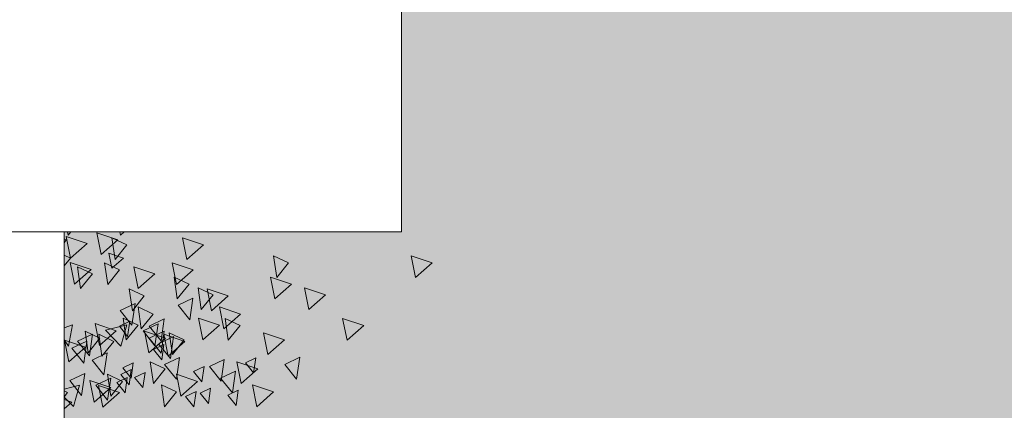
# Model space of a CAD drawing. Header units: millimetres. Extents: x -54722 to 267911, y -1116 to 19261.
# Tile 60 of 92: x -7327 to -6660, y 1836 to 2101. Entities that reach past the tile are written whole.
import ezdxf

# ---------------------------------------------------------------- set-up
doc = ezdxf.new("R2010")
doc.units = ezdxf.units.MM
for name, color, linetype, lineweight in [('A-GENM', 13, 'Continuous', 9), ('A-GLAZ', 151, 'Continuous', 9), ('L-PLNT', 71, 'Continuous', 9)]:
    doc.layers.add(name, color=color, linetype=linetype, lineweight=lineweight)

# ---------------------------------------------------------------- blocks, each defined once
blk = doc.blocks.new('SBA_PLNT-DTL-GenericTree_02 - ANG-045-622232-Façade Est')
at = {"layer": 'L-PLNT'}
for p, q in [((-7258.87, 1903.62), (-7248.77, 1908.43)), ((-7248.77, 1908.43), (-7250.87, 1893.66)), ((-7219.62, 1907.14), (-7209.52, 1911.95)), ((-7209.52, 1911.95), (-7211.63, 1897.18)), ((-7250.87, 1893.66), (-7258.87, 1903.62)), ((-7211.63, 1897.18), (-7219.62, 1907.14)), ((-7259.35, 1893.09), (-7252.28, 1896.45)), ((-7252.28, 1896.45), (-7253.75, 1886.11)), ((-7239.09, 1893.08), (-7228.99, 1897.89)), ((-7228.99, 1897.89), (-7231.1, 1883.12)), ((-7253.75, 1886.11), (-7259.35, 1893.09)), ((-7243.22, 1889.75), (-7233.12, 1894.55)), ((-7235.23, 1879.79), (-7243.22, 1889.75)), ((-7239.11, 1884.76), (-7229.01, 1889.57)), ((-7231.1, 1883.12), (-7239.09, 1893.08)), ((-7233.12, 1894.55), (-7235.23, 1879.79)), ((-7229.01, 1889.57), (-7231.12, 1874.8)), ((-7291.54, 1878), (-7281.44, 1882.8)), ((-7287.7, 1882.76), (-7277.6, 1887.57)), ((-7279.71, 1872.8), (-7287.7, 1882.76)), ((-7281.44, 1882.8), (-7283.55, 1868.03)), ((-7277.6, 1887.57), (-7279.71, 1872.8)), ((-7231.12, 1874.8), (-7239.11, 1884.76)), ((-7232.77, 1881.1), (-7222.67, 1885.9)), ((-7222.67, 1885.9), (-7224.77, 1871.14)), ((-7283.55, 1868.03), (-7291.54, 1878)), ((-7277.79, 1870.06), (-7267.69, 1874.87)), ((-7267.69, 1874.87), (-7269.8, 1860.1)), ((-7236.2, 1877.12), (-7229.14, 1880.48)), ((-7230.61, 1870.14), (-7236.2, 1877.12)), ((-7224.77, 1871.14), (-7232.77, 1881.1)), ((-7229.14, 1880.48), (-7230.61, 1870.14)), ((-7269.8, 1860.1), (-7277.79, 1870.06)), ((-7257.04, 1864.72), (-7249.98, 1868.09)), ((-7249.98, 1868.09), (-7251.45, 1857.75)), ((-7228.71, 1867.04), (-7218.62, 1871.84)), ((-7218.62, 1871.84), (-7220.72, 1857.07)), ((-7198.38, 1865.61), (-7188.28, 1870.42)), ((-7188.28, 1870.42), (-7190.39, 1855.65)), ((-7174.01, 1868.26), (-7166.94, 1871.63)), ((-7168.41, 1861.29), (-7174.01, 1868.26)), ((-7166.94, 1871.63), (-7168.41, 1861.29)), ((-7147.29, 1867.14), (-7137.19, 1871.95)), ((-7137.19, 1871.95), (-7139.29, 1857.18)), ((-7258.34, 1860.23), (-7251.27, 1863.6)), ((-7251.45, 1857.75), (-7257.04, 1864.72)), ((-7251.27, 1863.6), (-7252.74, 1853.26)), ((-7249.02, 1858.34), (-7241.95, 1861.71)), ((-7241.95, 1861.71), (-7243.42, 1851.37)), ((-7220.72, 1857.07), (-7228.71, 1867.04)), ((-7209.03, 1862.3), (-7201.96, 1865.67)), ((-7203.43, 1855.33), (-7209.03, 1862.3)), ((-7201.96, 1865.67), (-7203.43, 1855.33)), ((-7190.39, 1855.65), (-7198.38, 1865.61)), ((-7190.78, 1857.74), (-7180.69, 1862.55)), ((-7180.69, 1862.55), (-7182.79, 1847.78)), ((-7139.29, 1857.18), (-7147.29, 1867.14)), ((-7292.91, 1856.11), (-7282.82, 1860.92)), ((-7284.92, 1846.15), (-7292.91, 1856.11)), ((-7282.82, 1860.92), (-7284.92, 1846.15)), ((-7275.33, 1852.94), (-7265.23, 1857.75)), ((-7265.23, 1857.75), (-7267.34, 1842.98)), ((-7261.12, 1854.86), (-7254.05, 1858.23)), ((-7255.52, 1847.89), (-7261.12, 1854.86)), ((-7252.74, 1853.26), (-7258.34, 1860.23)), ((-7254.05, 1858.23), (-7255.52, 1847.89)), ((-7243.42, 1851.37), (-7249.02, 1858.34)), ((-7182.79, 1847.78), (-7190.78, 1857.74)), ((-7267.34, 1842.98), (-7275.33, 1852.94)), ((-7214.51, 1845.41), (-7207.44, 1848.77)), ((-7207.44, 1848.77), (-7208.92, 1838.44)), ((-7204.64, 1847.56), (-7197.57, 1850.93)), ((-7197.57, 1850.93), (-7199.05, 1840.59)), ((-7185.88, 1846.33), (-7178.81, 1849.7)), ((-7178.81, 1849.7), (-7180.29, 1839.36)), ((-7208.92, 1838.44), (-7214.51, 1845.41)), ((-7199.05, 1840.59), (-7204.64, 1847.56)), ((-7180.29, 1839.36), (-7185.88, 1846.33))]:
    blk.add_line(p, q, dxfattribs=at)
blk = doc.blocks.new('SBA_PLNT-DTL-GenericTree_02 - ANG-135-622233-Façade Est')
at = {"layer": 'L-PLNT'}
for p, q in [((-7294.48, 1956.81), (-7294.16, 1954.57)), ((-7294.16, 1954.57), (-7292.36, 1956.81)), ((-7295.33, 1951.39), (-7296.83, 1952.1)), ((-7296.83, 1949.52), (-7295.33, 1951.39)), ((-7254.28, 1948.04), (-7264.38, 1952.85)), ((-7264.38, 1952.85), (-7262.27, 1938.08)), ((-7262.27, 1938.08), (-7254.28, 1948.04)), ((-7292.59, 1939.15), (-7296.83, 1941.17)), ((-7296.83, 1933.88), (-7292.59, 1939.15)), ((-7259.29, 1931.2), (-7269.39, 1936)), ((-7269.39, 1936), (-7267.28, 1921.23)), ((-7144.78, 1935.84), (-7154.88, 1940.64)), ((-7154.88, 1940.64), (-7152.78, 1925.87)), ((-7152.78, 1925.87), (-7144.78, 1935.84)), ((-7277.62, 1928.47), (-7287.72, 1933.27)), ((-7287.72, 1933.27), (-7285.61, 1918.51)), ((-7285.61, 1918.51), (-7277.62, 1928.47)), ((-7267.28, 1921.23), (-7259.29, 1931.2)), ((-7212.15, 1921.38), (-7222.25, 1926.19)), ((-7222.25, 1926.19), (-7220.14, 1911.42)), ((-7242.54, 1913.44), (-7252.64, 1918.25)), ((-7252.64, 1918.25), (-7250.53, 1903.48)), ((-7220.14, 1911.42), (-7212.15, 1921.38)), ((-7195.89, 1914.19), (-7205.99, 1919)), ((-7205.99, 1919), (-7203.88, 1904.23)), ((-7250.53, 1903.48), (-7242.54, 1913.44)), ((-7203.88, 1904.23), (-7195.89, 1914.19)), ((-7236.55, 1901.2), (-7246.64, 1906.01)), ((-7246.64, 1906.01), (-7244.54, 1891.24)), ((-7246.69, 1893.6), (-7256.78, 1898.41)), ((-7256.78, 1898.41), (-7254.68, 1883.64)), ((-7244.54, 1891.24), (-7236.55, 1901.2)), ((-7177.56, 1893.37), (-7187.65, 1898.18)), ((-7187.65, 1898.18), (-7185.55, 1883.41)), ((-7291.02, 1893.99), (-7296.83, 1891.94)), ((-7293.95, 1879.51), (-7291.02, 1893.99)), ((-7272.55, 1884.88), (-7282.64, 1889.69)), ((-7282.64, 1889.69), (-7280.54, 1874.92)), ((-7254.68, 1883.64), (-7246.69, 1893.6)), ((-7215.47, 1883.71), (-7225.57, 1888.51)), ((-7225.57, 1888.51), (-7223.46, 1873.75)), ((-7185.55, 1883.41), (-7177.56, 1893.37)), ((-7296.83, 1883.71), (-7293.95, 1879.51)), ((-7280.54, 1874.92), (-7272.55, 1884.88)), ((-7263.2, 1882.72), (-7273.29, 1887.52)), ((-7273.29, 1887.52), (-7271.19, 1872.75)), ((-7271.19, 1872.75), (-7263.2, 1882.72)), ((-7223.46, 1873.75), (-7215.47, 1883.71)), ((-7228.31, 1864.09), (-7238.41, 1868.89)), ((-7238.41, 1868.89), (-7236.3, 1854.12)), ((-7236.3, 1854.12), (-7228.31, 1864.09)), ((-7257.24, 1855.63), (-7267.33, 1860.44)), ((-7267.33, 1860.44), (-7265.23, 1845.67)), ((-7265.23, 1845.67), (-7257.24, 1855.63)), ((-7294.52, 1848.07), (-7296.83, 1849.16)), ((-7296.83, 1845.2), (-7294.52, 1848.07)), ((-7220.71, 1848.41), (-7230.81, 1853.22)), ((-7230.81, 1853.22), (-7228.7, 1838.45)), ((-7228.7, 1838.45), (-7220.71, 1848.41))]:
    blk.add_line(p, q, dxfattribs=at)
blk = doc.blocks.new('SBA_PLNT-DTL-GenericTree_02 - ANG-090-622234-Façade Est')
at = {"layer": 'L-PLNT'}
for p, q in [((-7260.36, 1951.39), (-7274.64, 1956.2)), ((-7274.64, 1956.2), (-7271.66, 1941.43)), ((-7259.16, 1956.81), (-7258.7, 1954.57)), ((-7258.7, 1954.57), (-7256.16, 1956.81)), ((-7281.19, 1949), (-7295.46, 1953.81)), ((-7295.46, 1953.81), (-7292.49, 1939.04)), ((-7292.49, 1939.04), (-7281.19, 1949)), ((-7271.66, 1941.43), (-7260.36, 1951.39)), ((-7202.31, 1948.04), (-7216.59, 1952.85)), ((-7216.59, 1952.85), (-7213.61, 1938.08)), ((-7256.49, 1939.15), (-7266.49, 1942.52)), ((-7266.49, 1942.52), (-7264.4, 1932.18)), ((-7213.61, 1938.08), (-7202.31, 1948.04)), ((-7278.49, 1931.4), (-7292.77, 1936.2)), ((-7292.77, 1936.2), (-7289.8, 1921.43)), ((-7264.4, 1932.18), (-7256.49, 1939.15)), ((-7209.39, 1931.2), (-7223.67, 1936)), ((-7223.67, 1936), (-7220.7, 1921.23)), ((-7047.46, 1935.84), (-7061.74, 1940.64)), ((-7061.74, 1940.64), (-7058.76, 1925.87)), ((-7058.76, 1925.87), (-7047.46, 1935.84)), ((-7289.8, 1921.43), (-7278.49, 1931.4)), ((-7235.32, 1928.47), (-7249.59, 1933.27)), ((-7249.59, 1933.27), (-7246.62, 1918.51)), ((-7246.62, 1918.51), (-7235.32, 1928.47)), ((-7220.7, 1921.23), (-7209.39, 1931.2)), ((-7142.73, 1921.38), (-7157.01, 1926.19)), ((-7157.01, 1926.19), (-7154.03, 1911.42)), ((-7185.71, 1913.44), (-7199.99, 1918.25)), ((-7199.99, 1918.25), (-7197.01, 1903.48)), ((-7154.03, 1911.42), (-7142.73, 1921.38)), ((-7119.74, 1914.19), (-7134.02, 1919)), ((-7134.02, 1919), (-7131.04, 1904.23)), ((-7197.01, 1903.48), (-7185.71, 1913.44)), ((-7131.04, 1904.23), (-7119.74, 1914.19)), ((-7177.23, 1901.2), (-7191.51, 1906.01)), ((-7191.51, 1906.01), (-7188.53, 1891.24)), ((-7191.57, 1893.6), (-7205.85, 1898.41)), ((-7205.85, 1898.41), (-7202.88, 1883.64)), ((-7188.53, 1891.24), (-7177.23, 1901.2)), ((-7093.81, 1893.37), (-7108.09, 1898.18)), ((-7108.09, 1898.18), (-7105.11, 1883.41)), ((-7261.45, 1889.89), (-7275.73, 1894.7)), ((-7275.73, 1894.7), (-7272.75, 1879.93)), ((-7272.75, 1879.93), (-7261.45, 1889.89)), ((-7254.26, 1893.99), (-7268.88, 1890.35)), ((-7268.88, 1890.35), (-7258.42, 1879.51)), ((-7258.42, 1879.51), (-7254.26, 1893.99)), ((-7228.14, 1884.88), (-7242.42, 1889.69)), ((-7242.42, 1889.69), (-7239.45, 1874.92)), ((-7202.88, 1883.64), (-7191.57, 1893.6)), ((-7147.42, 1883.71), (-7161.7, 1888.51)), ((-7161.7, 1888.51), (-7158.73, 1873.75)), ((-7105.11, 1883.41), (-7093.81, 1893.37)), ((-7282.22, 1878.8), (-7296.5, 1883.61)), ((-7296.5, 1883.61), (-7293.52, 1868.84)), ((-7239.45, 1874.92), (-7228.14, 1884.88)), ((-7214.92, 1882.72), (-7229.2, 1887.52)), ((-7229.2, 1887.52), (-7226.22, 1872.75)), ((-7226.22, 1872.75), (-7214.92, 1882.72)), ((-7158.73, 1873.75), (-7147.42, 1883.71)), ((-7293.52, 1868.84), (-7282.22, 1878.8)), ((-7165.59, 1864.09), (-7179.86, 1868.89)), ((-7179.86, 1868.89), (-7176.89, 1854.12)), ((-7176.89, 1854.12), (-7165.59, 1864.09)), ((-7265.06, 1851.4), (-7279.34, 1856.21)), ((-7279.34, 1856.21), (-7276.37, 1841.44)), ((-7206.49, 1855.63), (-7220.77, 1860.44)), ((-7220.77, 1860.44), (-7217.79, 1845.67)), ((-7217.79, 1845.67), (-7206.49, 1855.63)), ((-7286.38, 1852.98), (-7296.83, 1850.37)), ((-7290.53, 1838.49), (-7286.38, 1852.98)), ((-7276.37, 1841.44), (-7265.06, 1851.4)), ((-7259.22, 1848.07), (-7273.5, 1852.87)), ((-7273.5, 1852.87), (-7270.52, 1838.1)), ((-7270.52, 1838.1), (-7259.22, 1848.07)), ((-7154.84, 1848.41), (-7169.11, 1853.22)), ((-7169.11, 1853.22), (-7166.14, 1838.45)), ((-7166.14, 1838.45), (-7154.84, 1848.41)), ((-7296.83, 1845.01), (-7290.53, 1838.49)), ((-7291.52, 1841.6), (-7296.83, 1843.39)), ((-7296.83, 1836.92), (-7291.52, 1841.6))]:
    blk.add_line(p, q, dxfattribs=at)
blk = doc.blocks.new('Fenêtre type 1 - 280 x 245 cm-1357473-Façade Est')
at = {"layer": 'A-GLAZ'}
h = blk.add_hatch(color=256, dxfattribs=at)
h.paths.add_polyline_path([(-8736.63, 1408.31), (-8136.33, 1408.31), (-8169.25, 1457.76), (-8183.23, 1488.15), (-8197.92, 1527.04), (-8210.01, 1569.74), (-8059.46, 1569.74), (-8059.46, 1956.81), (-8268.32, 1956.81), (-8268.32, 2852.92), (-7068.22, 2852.92), (-7068.22, 1956.81), (-7296.83, 1956.81), (-7296.35, 1569.74), (-6750.01, 1569.74), (-6765.85, 1515.45), (-6786.25, 1466.88), (-6792.67, 1453.97), (-6823.7, 1408.31), (-6499.63, 1408.31), (-6499.63, 3258.44), (-6389.94, 3258.44), (-6389.94, 3628.31), (-8736.63, 3628.31), (-8736.63, 1649.56)])
h.paths.add_polyline_path([(-7342.51, 1569.74), (-7342.51, 1956.81), (-8013.78, 1956.81), (-8012.85, 1569.74), (-7342.66, 1569.74)])
blk = doc.blocks.new('Modèles génériques 4 - Modèles génériques 4-1358632-Façade Est')
at = {"layer": 'A-GENM'}
for p, q in [((-7068.22, 1956.81), (-7068.22, 2852.92)), ((-8268.32, 1956.81), (-7068.22, 1956.81)), ((-7296.83, 1349.03), (-7296.83, 1956.81))]:
    blk.add_line(p, q, dxfattribs=at)

msp = doc.modelspace()

# ---------------------------------------------------------------- block references
at = {"layer": 'A-GENM'}
msp.add_blockref('Modèles génériques 4 - Modèles génériques 4-1358632-Façade Est', (0, 0), dxfattribs=at)
at = {"layer": 'A-GLAZ'}
msp.add_blockref('Fenêtre type 1 - 280 x 245 cm-1357473-Façade Est', (0, 0), dxfattribs=at)
at = {"layer": 'L-PLNT'}
for name in ['SBA_PLNT-DTL-GenericTree_02 - ANG-090-622234-Façade Est', 'SBA_PLNT-DTL-GenericTree_02 - ANG-135-622233-Façade Est', 'SBA_PLNT-DTL-GenericTree_02 - ANG-045-622232-Façade Est']:
    msp.add_blockref(name, (0, 0), dxfattribs=at)

doc.saveas('drawing.dxf')
